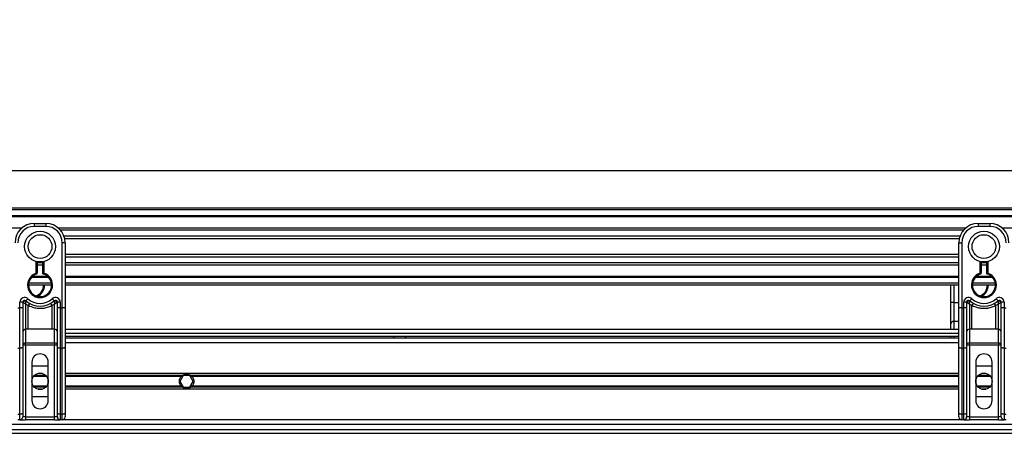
# Model space of a CAD drawing. Header units: millimetres. Extents: x 0 to 420, y 0 to 297.
# Tile 39 of 115: x 103 to 128, y 230 to 241. Entities that reach past the tile are written whole.
import ezdxf

# ---------------------------------------------------------------- set-up
doc = ezdxf.new("R2010")
doc.units = ezdxf.units.MM
doc.layers.add('QUOTE', color=174, linetype='Continuous')
doc.styles.add('SLDTEXTSTYLE3', font='TXT', dxfattribs={"width": 0.75})
doc.dimstyles.new('SLDDIMSTYLE0', dxfattribs={"dimtxt": 3, "dimasz": 3, "dimexe": 0, "dimexo": 0.0625, "dimgap": 0.75, "dimtad": 1, "dimlfac": 20.047434, "dimrnd": 1e-09, "dimzin": 12, "dimdsep": 46, "dimtxsty": 'SLDTEXTSTYLE3', "dimsah": 1, "dimcen": 0.09, "dimadec": 0, "dimazin": 3, "dimtfac": 1, "dimtdec": 3, "dimtofl": 0, "dimtmove": 0, "dimatfit": 3, "dimfxl": 0, "dimfrac": 2, "dimtolj": 1, "dimtzin": 12, "dimarcsym": 0})

# ---------------------------------------------------------------- blocks, each defined once
blk = doc.blocks.new('_D')
at = {"layer": 'QUOTE'}
for p, q in [((60.189, 233.765), (60.189, 239.215)), ((219.811, 233.765), (219.811, 239.215)), ((219.811, 237.215), (60.189, 237.215))]:
    blk.add_line(p, q, dxfattribs=at)
for points in [[(60.189, 237.215), (63.189, 236.715), (63.189, 237.715)], [(219.811, 237.215), (216.811, 237.715), (216.811, 236.715)]]:
    blk.add_solid(points, dxfattribs=at)
at = {"layer": 'QUOTE', "insert": (135.567, 241.082), "char_height": 3, "attachment_point": 1, "style": 'SLDTEXTSTYLE3'}
blk.add_mtext('3200', dxfattribs=at)

msp = doc.modelspace()

# ---------------------------------------------------------------- linework, layer by layer
at = {"color": 7, "linetype": 'Continuous', "lineweight": 25}
for p, q in [((219.81071, 236.25402), (60.18929, 236.25402)), ((219.81071, 236.20414), (60.18929, 236.20414)), ((219.81071, 236.05449), (60.18929, 236.05449)), ((219.81071, 236.02905), (60.18929, 236.02905)), ((103.18731, 235.85496), (103.18731, 235.78014)), ((103.18731, 235.85496), (103.4866, 235.85496)), ((103.4866, 235.85496), (103.4866, 235.78014)), ((127.62934, 235.85496), (127.62934, 235.78014)), ((127.62934, 235.85496), (127.92863, 235.85496)), ((127.92863, 235.85496), (127.92863, 235.78014)), ((102.8631, 235.73524), (79.36877, 235.73524)), ((103.4866, 235.78014), (103.18731, 235.78014)), ((127.30514, 235.73524), (103.8108, 235.73524)), ((127.24771, 235.67736), (103.86822, 235.67736)), ((127.92863, 235.78014), (127.62934, 235.78014)), ((200.63123, 235.73524), (128.25283, 235.73524)), ((103.98542, 235.35615), (103.91059, 235.35615)), ((103.91059, 233.67333), (103.91059, 235.35615)), ((127.16117, 235.52829), (103.95477, 235.52829)), ((127.14165, 235.4609), (103.97429, 235.4609)), ((103.98542, 235.35615), (103.98542, 234.91596)), ((127.13052, 235.35615), (127.20534, 235.35615)), ((127.13052, 234.91596), (127.13052, 235.35615)), ((127.20534, 235.35615), (127.20534, 233.67333)), ((103.23719, 234.56725), (103.23719, 234.8697)), ((103.26213, 234.86411), (103.26213, 234.56725)), ((103.41178, 234.8354), (103.26213, 234.8354)), ((103.41178, 234.54854), (103.41178, 234.86411)), ((103.43672, 234.8697), (103.43672, 234.56725)), ((127.13052, 235.05187), (103.98542, 235.05187)), ((127.13052, 234.98448), (103.98542, 234.98448)), ((103.98542, 234.91596), (103.98542, 234.59917)), ((127.13052, 234.8354), (103.98542, 234.8354)), ((127.13052, 234.59917), (127.13052, 234.91596)), ((127.67922, 234.56725), (127.67922, 234.8697)), ((127.70416, 234.86411), (127.70416, 234.56725)), ((127.85381, 234.8354), (127.70416, 234.8354)), ((127.85381, 234.54854), (127.85381, 234.86411)), ((127.87875, 234.8697), (127.87875, 234.56725)), ((103.41178, 234.77753), (103.26213, 234.77753)), ((127.13052, 234.77753), (103.98542, 234.77753)), ((103.98542, 234.59917), (103.98542, 233.67333)), ((127.13052, 233.67333), (127.13052, 234.59917)), ((127.85381, 234.77753), (127.70416, 234.77753)), ((103.56003, 234.45828), (103.11388, 234.45828)), ((103.53435, 234.48372), (103.13956, 234.48372)), ((103.26213, 234.56725), (103.23719, 234.56725)), ((103.24486, 234.54352), (103.23719, 234.56725)), ((127.13052, 234.48372), (103.98542, 234.48372)), ((127.13052, 234.45828), (103.98542, 234.45828)), ((128.00206, 234.45828), (127.55591, 234.45828)), ((127.97638, 234.48372), (127.58159, 234.48372)), ((127.6869, 234.54352), (127.67922, 234.56725)), ((127.70416, 234.56725), (127.67922, 234.56725)), ((103.63624, 234.25875), (103.03766, 234.25875)), ((103.63206, 234.30863), (103.04185, 234.30863)), ((127.13052, 234.30863), (103.98542, 234.30863)), ((127.13052, 234.25875), (103.98542, 234.25875)), ((126.92207, 233.80738), (126.92207, 234.25875)), ((126.99689, 234.25875), (126.99689, 233.80738)), ((128.07827, 234.25875), (127.47969, 234.25875)), ((128.07409, 234.30863), (127.48388, 234.30863)), ((102.88802, 233.81259), (102.8132, 233.81259)), ((102.8132, 233.67333), (102.8132, 233.81259)), ((102.88802, 233.81259), (102.88802, 233.67333)), ((102.97115, 233.84977), (103.02104, 233.90554)), ((103.65287, 233.90554), (103.70275, 233.84977)), ((103.78589, 233.67333), (103.78589, 233.81259)), ((103.86071, 233.81259), (103.78589, 233.81259)), ((103.86071, 233.81259), (103.86071, 233.67333)), ((127.25523, 233.67333), (127.25523, 233.81259)), ((127.33005, 233.81259), (127.25523, 233.81259)), ((127.33005, 233.81259), (127.33005, 233.67333)), ((127.41319, 233.84977), (127.46307, 233.90554)), ((128.0949, 233.90554), (128.14478, 233.84977)), ((128.22792, 233.67333), (128.22792, 233.81259)), ((128.30274, 233.81259), (128.22792, 233.81259)), ((128.30274, 233.81259), (128.30274, 233.67333)), ((102.76331, 233.67333), (102.8132, 233.67333)), ((102.8132, 232.61929), (102.8132, 233.67333)), ((102.88802, 233.67333), (102.8132, 233.67333)), ((102.89519, 233.80738), (102.88802, 233.80738)), ((102.88802, 233.67333), (102.88802, 232.65091)), ((103.02497, 233.72607), (102.96284, 233.76378)), ((102.96284, 233.76378), (102.96284, 233.11275)), ((103.02497, 233.11275), (103.02497, 233.72607)), ((103.71107, 233.76378), (103.64894, 233.72607)), ((103.64894, 233.11275), (103.64894, 233.72607)), ((103.71107, 233.11275), (103.71107, 233.76378)), ((103.78589, 233.80738), (103.77872, 233.80738)), ((103.78589, 232.65091), (103.78589, 233.67333)), ((103.86071, 233.67333), (103.78589, 233.67333)), ((103.86071, 233.67333), (103.86071, 232.61929)), ((103.86071, 233.67333), (103.91059, 233.67333)), ((103.91059, 232.61929), (103.91059, 233.67333)), ((103.98542, 233.67333), (103.91059, 233.67333)), ((103.98542, 233.67333), (103.98542, 232.65091)), ((126.99689, 233.80738), (126.92207, 233.80738)), ((126.92207, 233.25576), (126.92207, 233.80738)), ((126.99689, 233.80738), (126.99689, 233.31705)), ((126.99689, 233.80738), (127.13052, 233.80738)), ((127.20534, 233.67333), (127.13052, 233.67333)), ((127.13052, 232.65091), (127.13052, 233.67333)), ((127.20534, 233.67333), (127.25523, 233.67333)), ((127.20534, 233.67333), (127.20534, 232.61929)), ((127.25523, 232.61929), (127.25523, 233.67333)), ((127.33005, 233.67333), (127.25523, 233.67333)), ((127.33722, 233.80738), (127.33005, 233.80738)), ((127.33005, 233.67333), (127.33005, 232.65091)), ((127.467, 233.72607), (127.40487, 233.76378)), ((127.40487, 233.76378), (127.40487, 233.11275)), ((127.467, 233.11275), (127.467, 233.72607)), ((128.1531, 233.76378), (128.09097, 233.72607)), ((128.09097, 233.11275), (128.09097, 233.72607)), ((128.1531, 233.11275), (128.1531, 233.76378)), ((128.22792, 233.80738), (128.22075, 233.80738)), ((128.22792, 232.65091), (128.22792, 233.67333)), ((128.30274, 233.67333), (128.22792, 233.67333)), ((128.30274, 233.67333), (128.30274, 232.61929)), ((128.30274, 233.67333), (128.35262, 233.67333)), ((126.99689, 233.31705), (126.99689, 233.11147)), ((127.13052, 233.31705), (126.99689, 233.31705)), ((103.02497, 233.11275), (102.96284, 233.11275)), ((102.96284, 233.11275), (102.96284, 232.75959)), ((103.71107, 233.11275), (103.64894, 233.11275)), ((103.71107, 232.75959), (103.71107, 233.11275)), ((127.13052, 233.11147), (103.98542, 233.11147)), ((126.92207, 233.11147), (126.92207, 233.25576)), ((127.467, 233.11275), (127.40487, 233.11275)), ((127.40487, 233.11275), (127.40487, 232.75959)), ((128.1531, 233.11275), (128.09097, 233.11275)), ((128.1531, 232.75959), (128.1531, 233.11275)), ((103.98542, 233.01171), (127.13052, 233.01171)), ((103.98542, 232.93688), (127.13052, 232.93688)), ((127.13052, 232.887), (103.98542, 232.887)), ((112.46807, 232.93688), (112.5235, 232.887)), ((112.77291, 232.887), (112.82833, 232.93688)), ((126.92207, 232.887), (126.92207, 232.93688)), ((126.99689, 232.93688), (126.99689, 232.887)), ((102.8132, 232.61929), (102.76331, 232.61929)), ((102.8132, 230.91103), (102.8132, 232.61929)), ((102.96284, 232.6983), (102.88802, 232.6983)), ((102.88802, 232.65091), (102.88802, 230.94266)), ((102.96284, 232.75959), (103.71107, 232.75959)), ((102.96284, 232.6983), (102.96284, 232.75959)), ((102.96284, 232.6983), (102.96284, 230.84185)), ((103.71107, 232.6983), (102.96284, 232.6983)), ((103.71107, 232.75959), (103.71107, 232.6983)), ((103.78589, 232.6983), (103.71107, 232.6983)), ((103.71107, 230.84185), (103.71107, 232.6983)), ((103.78589, 230.94266), (103.78589, 232.65091)), ((103.91059, 232.61929), (103.86071, 232.61929)), ((103.86071, 232.61929), (103.86071, 230.91103)), ((103.91059, 230.91103), (103.91059, 232.61929)), ((127.13052, 232.7623), (103.98542, 232.7623)), ((103.98542, 232.65091), (103.98542, 230.94266)), ((127.13052, 230.94266), (127.13052, 232.65091)), ((127.25523, 232.61929), (127.20534, 232.61929)), ((127.20534, 232.61929), (127.20534, 230.91103)), ((127.25523, 230.91103), (127.25523, 232.61929)), ((127.40487, 232.6983), (127.33005, 232.6983)), ((127.33005, 232.65091), (127.33005, 230.94266)), ((127.40487, 232.75959), (128.1531, 232.75959)), ((127.40487, 232.6983), (127.40487, 232.75959)), ((127.40487, 232.6983), (127.40487, 230.84185)), ((128.1531, 232.6983), (127.40487, 232.6983)), ((128.1531, 232.75959), (128.1531, 232.6983)), ((128.22792, 232.6983), (128.1531, 232.6983)), ((128.1531, 230.84185), (128.1531, 232.6983)), ((128.22792, 230.94266), (128.22792, 232.65091)), ((128.35262, 232.61929), (128.30274, 232.61929)), ((128.30274, 232.61929), (128.30274, 230.91103)), ((103.12496, 232.26348), (103.12496, 231.26585)), ((103.12496, 232.16372), (103.54895, 232.16372)), ((103.54895, 231.26585), (103.54895, 232.26348)), ((127.56699, 232.26348), (127.56699, 231.26585)), ((127.56699, 232.16372), (127.99098, 232.16372)), ((127.99098, 231.26585), (127.99098, 232.26348)), ((103.50869, 231.88897), (103.16522, 231.88897)), ((103.48376, 231.9176), (103.19014, 231.9176)), ((103.38267, 231.97167), (103.29124, 231.97167)), ((127.13052, 231.97167), (103.98542, 231.97167)), ((107.02382, 231.9176), (103.98542, 231.9176)), ((106.99174, 231.88897), (103.98542, 231.88897)), ((107.04513, 231.91431), (106.95873, 231.76466)), ((107.21792, 231.91431), (107.04513, 231.91431)), ((107.30432, 231.76466), (107.21792, 231.91431)), ((127.13052, 231.9176), (107.23923, 231.9176)), ((127.13052, 231.88897), (107.27131, 231.88897)), ((127.95072, 231.88897), (127.60725, 231.88897)), ((127.92579, 231.9176), (127.63217, 231.9176)), ((127.8247, 231.97167), (127.73327, 231.97167)), ((103.50869, 231.64036), (103.16522, 231.64036)), ((103.48376, 231.61173), (103.19014, 231.61173)), ((103.38267, 231.55766), (103.29124, 231.55766)), ((106.99174, 231.64036), (103.98542, 231.64036)), ((107.02382, 231.61173), (103.98542, 231.61173)), ((127.13052, 231.55766), (103.98542, 231.55766)), ((106.95873, 231.76466), (107.04513, 231.61502)), ((107.04513, 231.61502), (107.21792, 231.61502)), ((107.21792, 231.61502), (107.30432, 231.76466)), ((127.13052, 231.61173), (107.23923, 231.61173)), ((127.13052, 231.64036), (107.27131, 231.64036)), ((127.95072, 231.64036), (127.60725, 231.64036)), ((127.92579, 231.61173), (127.63217, 231.61173)), ((127.8247, 231.55766), (127.73327, 231.55766)), ((103.54895, 231.36561), (103.12496, 231.36561)), ((127.99098, 231.36561), (127.56699, 231.36561)), ((102.76331, 230.91103), (102.8132, 230.91103)), ((102.8132, 230.76703), (102.76331, 230.76703)), ((102.8132, 230.76703), (102.8132, 230.91103)), ((102.8132, 230.76703), (102.96284, 230.76703)), ((102.88802, 230.94266), (102.88802, 230.84185)), ((102.96284, 230.84185), (102.88802, 230.84185)), ((102.96284, 230.84185), (102.96284, 230.76703)), ((102.96284, 230.84185), (103.71107, 230.84185)), ((103.71107, 230.76703), (102.96284, 230.76703)), ((103.78589, 230.84185), (103.71107, 230.84185)), ((103.71107, 230.76703), (103.71107, 230.84185)), ((103.71107, 230.76703), (103.86071, 230.76703)), ((103.78589, 230.84185), (103.78589, 230.94266)), ((103.86071, 230.91103), (103.91059, 230.91103)), ((103.86071, 230.91103), (103.86071, 230.76703)), ((103.91059, 230.76703), (103.86071, 230.76703)), ((103.91059, 230.76703), (103.91059, 230.91103)), ((127.20534, 230.76703), (103.91059, 230.76703)), ((103.98542, 230.94266), (103.98542, 230.84185)), ((127.13052, 230.84185), (127.13052, 230.94266)), ((127.20534, 230.91103), (127.25523, 230.91103)), ((127.20534, 230.91103), (127.20534, 230.76703)), ((127.25523, 230.76703), (127.20534, 230.76703)), ((127.25523, 230.76703), (127.25523, 230.91103)), ((127.25523, 230.76703), (127.40487, 230.76703)), ((127.33005, 230.94266), (127.33005, 230.84185)), ((127.40487, 230.84185), (127.33005, 230.84185)), ((127.40487, 230.84185), (127.40487, 230.76703)), ((127.40487, 230.84185), (128.1531, 230.84185)), ((128.1531, 230.76703), (127.40487, 230.76703)), ((128.1531, 230.76703), (128.1531, 230.84185)), ((128.22792, 230.84185), (128.1531, 230.84185)), ((128.1531, 230.76703), (128.30274, 230.76703)), ((128.22792, 230.84185), (128.22792, 230.94266)), ((128.30274, 230.91103), (128.35262, 230.91103)), ((128.30274, 230.91103), (128.30274, 230.76703)), ((128.35262, 230.76703), (128.30274, 230.76703)), ((76.19829, 230.51762), (138.45669, 230.51762)), ((138.42472, 230.64233), (76.23025, 230.64233)), ((76.16922, 230.41786), (138.48576, 230.41786))]:
    msp.add_line(p, q, dxfattribs=at)
at = {"color": 7, "linetype": 'Continuous', "lineweight": 25, "flags": 128}
for points in [[(102.88802, 232.65091), (102.88658, 232.64474), (102.88232, 232.63881), (102.87541, 232.63334), (102.8661, 232.62855), (102.85476, 232.62462), (102.84183, 232.62169), (102.82779, 232.61989), (102.8132, 232.61929)], [(103.86071, 232.61929), (103.84611, 232.61989), (103.83208, 232.62169), (103.81914, 232.62462), (103.8078, 232.62855), (103.7985, 232.63334), (103.79158, 232.63881), (103.78733, 232.64474), (103.78589, 232.65091)], [(103.98542, 232.65091), (103.98398, 232.64474), (103.97972, 232.63881), (103.97281, 232.63334), (103.9635, 232.62855), (103.95216, 232.62462), (103.93923, 232.62169), (103.92519, 232.61989), (103.91059, 232.61929)], [(127.20534, 232.61929), (127.19075, 232.61989), (127.17671, 232.62169), (127.16378, 232.62462), (127.15244, 232.62855), (127.14313, 232.63334), (127.13622, 232.63881), (127.13196, 232.64474), (127.13052, 232.65091)], [(127.33005, 232.65091), (127.32861, 232.64474), (127.32435, 232.63881), (127.31744, 232.63334), (127.30813, 232.62855), (127.2968, 232.62462), (127.28386, 232.62169), (127.26982, 232.61989), (127.25523, 232.61929)], [(128.30274, 232.61929), (128.28815, 232.61989), (128.27411, 232.62169), (128.26117, 232.62462), (128.24983, 232.62855), (128.24053, 232.63334), (128.23362, 232.63881), (128.22936, 232.64474), (128.22792, 232.65091)], [(102.88802, 230.94266), (102.88658, 230.93649), (102.88232, 230.93056), (102.87541, 230.92509), (102.8661, 230.9203), (102.85476, 230.91636), (102.84183, 230.91344), (102.82779, 230.91164), (102.8132, 230.91103)], [(103.86071, 230.91103), (103.84611, 230.91164), (103.83208, 230.91344), (103.81914, 230.91636), (103.8078, 230.9203), (103.7985, 230.92509), (103.79158, 230.93056), (103.78733, 230.93649), (103.78589, 230.94266)], [(103.98542, 230.94266), (103.98398, 230.93649), (103.97972, 230.93056), (103.97281, 230.92509), (103.9635, 230.9203), (103.95216, 230.91636), (103.93923, 230.91344), (103.92519, 230.91164), (103.91059, 230.91103)], [(127.20534, 230.91103), (127.19075, 230.91164), (127.17671, 230.91344), (127.16378, 230.91636), (127.15244, 230.9203), (127.14313, 230.92509), (127.13622, 230.93056), (127.13196, 230.93649), (127.13052, 230.94266)], [(127.33005, 230.94266), (127.32861, 230.93649), (127.32435, 230.93056), (127.31744, 230.92509), (127.30813, 230.9203), (127.2968, 230.91636), (127.28386, 230.91344), (127.26982, 230.91164), (127.25523, 230.91103)], [(128.30274, 230.91103), (128.28815, 230.91164), (128.27411, 230.91344), (128.26117, 230.91636), (128.24983, 230.9203), (128.24053, 230.92509), (128.23362, 230.93056), (128.22936, 230.93649), (128.22792, 230.94266)]]:
    msp.add_lwpolyline(points, dxfattribs=at)
at = {"color": 7, "linetype": 'Continuous', "lineweight": 25}
for centre, radius in [((103.33695, 235.25638), 0.39934), ((127.77898, 235.25638), 0.39934), ((103.33695, 235.25638), 0.30717), ((127.77898, 235.25638), 0.30717), ((103.33695, 231.76466), 0.212), ((127.77898, 231.76466), 0.212)]:
    msp.add_circle(centre, radius, dxfattribs=at)
for centre, radius, start, end in [((103.18731, 235.35615), 0.49882, 90, 180), ((103.4866, 235.35615), 0.49882, 0, 90), ((127.62934, 235.35615), 0.49882, 90, 180), ((127.92863, 235.35615), 0.49882, 0, 90), ((103.18731, 235.35615), 0.42399, 90, 180), ((103.4866, 235.35615), 0.42399, 0, 90), ((127.62934, 235.35615), 0.42399, 90, 180), ((127.92863, 235.35615), 0.42399, 0, 90), ((103.33695, 234.25875), 0.32423, 107.920213, 72.079787), ((103.33695, 234.25875), 0.29929, 107.920213, 75.522488), ((103.23719, 234.56725), 0.02494, 287.920213, 0), ((127.77898, 234.25875), 0.32423, 107.920213, 72.079787), ((127.77898, 234.25875), 0.29929, 107.920213, 75.522488), ((127.67922, 234.56725), 0.02494, 287.920213, 0), ((103.1285, 234.25875), 0.29929, 290.380401, 360), ((103.1285, 234.25875), 0.32423, 295.881191, 360), ((127.57053, 234.25875), 0.29929, 290.380401, 360), ((127.57053, 234.25875), 0.32423, 295.881191, 360), ((102.9379, 233.81259), 0.1247, 48.189685, 180), ((102.9379, 233.81259), 0.04988, 48.189685, 180), ((102.9379, 233.81259), 0.04988, 48.190689, 179.99948), ((102.95341, 233.77887), 0.06483, 75.207531, 153.906305), ((103.33695, 234.25875), 0.5487, 228.189685, 311.810315), ((103.33695, 234.25875), 0.47388, 228.189685, 311.810315), ((103.73601, 233.81259), 0.1247, 0, 131.810315), ((103.73601, 233.81259), 0.04988, 0, 131.810315), ((103.73601, 233.81259), 0.04988, 0.00052, 131.809311), ((103.7205, 233.77887), 0.06483, 26.093695, 104.792469), ((127.37993, 233.81259), 0.1247, 48.189685, 180), ((127.37993, 233.81259), 0.04988, 48.189685, 180), ((127.37993, 233.81259), 0.04988, 48.190689, 179.99948), ((127.39544, 233.77887), 0.06483, 75.207531, 153.906305), ((127.77898, 234.25875), 0.5487, 228.189685, 311.810315), ((127.77898, 234.25875), 0.47388, 228.189685, 311.810315), ((128.17804, 233.81259), 0.1247, 0, 131.810315), ((128.17804, 233.81259), 0.04988, 0, 131.810315), ((128.17804, 233.81259), 0.04988, 0.00052, 131.809311), ((128.16253, 233.77887), 0.06483, 26.093695, 104.792469), ((103.33462, 233.5658), 0.34867, 141.327049, 152.635406), ((103.33928, 233.5658), 0.34867, 27.364594, 38.672951), ((127.77665, 233.5658), 0.34867, 141.327049, 152.635406), ((127.78132, 233.5658), 0.34867, 27.364594, 38.672951), ((126.99073, 233.24825), 0.06908, 84.888926, 173.756454), ((102.95669, 233.04394), 0.06908, 84.888926, 173.756454), ((103.71722, 233.04394), 0.06908, 6.243546, 95.111074), ((127.39872, 233.04394), 0.06908, 84.888926, 173.756454), ((128.15925, 233.04394), 0.06908, 6.243546, 95.111074), ((102.95669, 232.69078), 0.06908, 84.888926, 173.756454), ((103.71722, 232.69078), 0.06908, 6.243546, 95.111074), ((127.39872, 232.69078), 0.06908, 84.888926, 173.756454), ((128.15925, 232.69078), 0.06908, 6.243546, 95.111074), ((103.33695, 232.26348), 0.212, 0, 180), ((127.77898, 232.26348), 0.212, 0, 180), ((107.13153, 231.76466), 0.18706, 54.84472, 125.15528), ((107.13153, 231.76466), 0.18207, 57.139529, 122.860471), ((107.13153, 231.76466), 0.18706, 234.844719, 305.155281), ((107.13153, 231.76466), 0.18207, 237.139528, 302.860472), ((103.33695, 231.26585), 0.212, 180, 0), ((127.77898, 231.26585), 0.212, 180, 0), ((102.8132, 230.84185), 0.07482, 270, 0), ((103.86071, 230.84185), 0.07482, 180, 270), ((103.91059, 230.84185), 0.07482, 270, 0), ((127.20534, 230.84185), 0.07482, 180, 270), ((127.25523, 230.84185), 0.07482, 270, 0), ((128.30274, 230.84185), 0.07482, 180, 270)]:
    msp.add_arc(centre, radius, start, end, dxfattribs=at)
for points, knots in [([(103.41178, 234.54854), (103.41198, 234.54869), (103.41238, 234.54901), (103.41544, 234.55137), (103.42011, 234.55493), (103.42681, 234.55997), (103.43267, 234.5643), (103.43615, 234.56684), (103.43666, 234.56721), (103.43672, 234.56725)], [0, 0, 0, 0, 0.16194992, 0.32336195, 0.4972773, 0.7062892, 0.9573608, 0.99480442, 1, 1, 1, 1]), ([(127.85381, 234.54854), (127.85401, 234.54869), (127.85442, 234.54901), (127.85747, 234.55137), (127.86214, 234.55493), (127.86884, 234.55997), (127.8747, 234.5643), (127.87818, 234.56684), (127.87869, 234.56721), (127.87875, 234.56725)], [0, 0, 0, 0, 0.16194992, 0.32336195, 0.4972773, 0.7062892, 0.9573608, 0.99480442, 1, 1, 1, 1]), ([(102.89519, 233.80738), (102.89366, 233.80849), (102.89036, 233.81089), (102.8883, 233.8124), (102.88809, 233.81255), (102.88802, 233.81259)], [0, 0, 0, 0, 0.37275472, 0.80355374, 1, 1, 1, 1]), ([(102.96284, 233.76378), (102.96285, 233.76391), (102.96286, 233.76419), (102.96289, 233.76462), (102.96292, 233.76515), (102.96296, 233.76591), (102.96303, 233.76709), (102.96313, 233.76892), (102.96331, 233.77181), (102.9636, 233.77638), (102.96411, 233.78391), (102.96523, 233.79844), (102.96659, 233.81277), (102.9684, 233.82941), (102.96929, 233.83636), (102.96996, 233.84154)], [0, 0, 0, 0, 0.00426596, 0.00889009, 0.01380627, 0.02144646, 0.0333306, 0.05185022, 0.08082575, 0.12657636, 0.20045088, 0.32751798, 0.61268516, 0.71115998, 1, 1, 1, 1]), ([(102.97115, 233.84977), (102.97114, 233.84971), (102.97108, 233.8495), (102.97072, 233.84716), (102.9702, 233.84332), (102.96996, 233.84154)], [0, 0, 0, 0, 0.19789451, 0.62975779, 1, 1, 1, 1]), ([(103.70275, 233.84977), (103.70279, 233.84959), (103.70288, 233.84919), (103.70332, 233.84616), (103.70376, 233.8429), (103.70395, 233.84154)], [0, 0, 0, 0, 0.3358482, 0.72238304, 1, 1, 1, 1]), ([(103.70395, 233.84154), (103.70461, 233.83636), (103.7055, 233.82941), (103.70732, 233.81277), (103.70868, 233.79844), (103.7098, 233.78391), (103.71031, 233.77638), (103.7106, 233.77181), (103.71077, 233.76892), (103.71088, 233.76709), (103.71095, 233.76591), (103.71099, 233.76515), (103.71102, 233.76462), (103.71104, 233.76419), (103.71106, 233.76391), (103.71107, 233.76378)], [0, 0, 0, 0, 0.28884002, 0.38731484, 0.67248202, 0.79954912, 0.87342364, 0.91917425, 0.94814978, 0.9666694, 0.97855354, 0.98619373, 0.99110991, 0.99573404, 1, 1, 1, 1]), ([(103.78589, 233.81259), (103.78571, 233.81247), (103.78532, 233.81219), (103.78269, 233.81026), (103.77989, 233.80823), (103.77872, 233.80738)], [0, 0, 0, 0, 0.33368437, 0.72015173, 1, 1, 1, 1]), ([(127.33722, 233.80738), (127.33569, 233.80849), (127.33239, 233.81089), (127.33034, 233.8124), (127.33012, 233.81255), (127.33005, 233.81259)], [0, 0, 0, 0, 0.37275472, 0.80355374, 1, 1, 1, 1]), ([(127.40487, 233.76378), (127.40488, 233.76391), (127.40489, 233.76419), (127.40492, 233.76462), (127.40495, 233.76515), (127.40499, 233.76591), (127.40506, 233.76709), (127.40516, 233.76892), (127.40534, 233.77181), (127.40563, 233.77638), (127.40614, 233.78391), (127.40726, 233.79844), (127.40862, 233.81277), (127.41044, 233.82941), (127.41133, 233.83636), (127.41199, 233.84154)], [0, 0, 0, 0, 0.00426596, 0.00889009, 0.01380627, 0.02144646, 0.0333306, 0.05185022, 0.08082575, 0.12657636, 0.20045088, 0.32751798, 0.61268516, 0.71115998, 1, 1, 1, 1]), ([(127.41319, 233.84977), (127.41317, 233.84971), (127.41311, 233.8495), (127.41275, 233.84716), (127.41223, 233.84332), (127.41199, 233.84154)], [0, 0, 0, 0, 0.19789451, 0.62975779, 1, 1, 1, 1]), ([(128.14478, 233.84977), (128.14482, 233.84959), (128.14491, 233.84919), (128.14536, 233.84616), (128.14579, 233.8429), (128.14598, 233.84154)], [0, 0, 0, 0, 0.3358482, 0.72238304, 1, 1, 1, 1]), ([(128.14598, 233.84154), (128.14664, 233.83636), (128.14753, 233.82941), (128.14935, 233.81277), (128.15071, 233.79844), (128.15183, 233.78391), (128.15234, 233.77638), (128.15263, 233.77181), (128.1528, 233.76892), (128.15291, 233.76709), (128.15298, 233.76591), (128.15302, 233.76515), (128.15305, 233.76462), (128.15307, 233.76419), (128.15309, 233.76391), (128.1531, 233.76378)], [0, 0, 0, 0, 0.28884002, 0.38731484, 0.67248202, 0.79954912, 0.87342364, 0.91917425, 0.94814978, 0.9666694, 0.97855354, 0.98619373, 0.99110991, 0.99573404, 1, 1, 1, 1]), ([(128.22792, 233.81259), (128.22774, 233.81247), (128.22735, 233.81219), (128.22472, 233.81026), (128.22192, 233.80823), (128.22075, 233.80738)], [0, 0, 0, 0, 0.33368437, 0.72015173, 1, 1, 1, 1]), ([(102.96284, 233.76378), (102.96273, 233.76385), (102.96254, 233.76396), (102.96226, 233.76414), (102.96194, 233.76434), (102.96145, 233.76463), (102.96072, 233.76509), (102.95959, 233.76578), (102.95785, 233.76685), (102.95518, 233.7685), (102.95102, 233.77107), (102.94432, 233.77523), (102.93197, 233.78296), (102.9199, 233.79069), (102.90574, 233.80004), (102.8997, 233.80424), (102.89519, 233.80738)], [0, 0, 0, 0, 0.004190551, 0.006856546, 0.010500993, 0.016082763, 0.024633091, 0.037736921, 0.057844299, 0.088796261, 0.136822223, 0.212882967, 0.340573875, 0.611715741, 0.709873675, 1, 1, 1, 1]), ([(103.64894, 233.72607), (103.61445, 233.71034), (103.54453, 233.67843), (103.43182, 233.65312), (103.3159, 233.64669), (103.17634, 233.66191), (103.08257, 233.70165), (103.02497, 233.72607)], [0, 0, 0, 0, 0.17534777, 0.35557936, 0.53101844, 0.71188108, 1, 1, 1, 1]), ([(103.77872, 233.80738), (103.7742, 233.80424), (103.76817, 233.80004), (103.75401, 233.79069), (103.74194, 233.78296), (103.72958, 233.77523), (103.72289, 233.77107), (103.71872, 233.7685), (103.71605, 233.76685), (103.71432, 233.76578), (103.71319, 233.76509), (103.71245, 233.76463), (103.71197, 233.76434), (103.71165, 233.76414), (103.71137, 233.76396), (103.71118, 233.76385), (103.71107, 233.76378)], [0, 0, 0, 0, 0.29012633, 0.38828426, 0.65942612, 0.78711703, 0.86317778, 0.91120374, 0.9421557, 0.96226308, 0.97536691, 0.98391724, 0.98949901, 0.99314345, 0.99580945, 1, 1, 1, 1]), ([(127.40487, 233.76378), (127.40476, 233.76385), (127.40457, 233.76396), (127.40429, 233.76414), (127.40397, 233.76434), (127.40349, 233.76463), (127.40275, 233.76509), (127.40162, 233.76578), (127.39989, 233.76685), (127.39721, 233.7685), (127.39305, 233.77107), (127.38635, 233.77523), (127.374, 233.78296), (127.36193, 233.79069), (127.34777, 233.80004), (127.34173, 233.80424), (127.33722, 233.80738)], [0, 0, 0, 0, 0.004190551, 0.006856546, 0.010500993, 0.016082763, 0.024633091, 0.037736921, 0.057844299, 0.088796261, 0.136822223, 0.212882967, 0.340573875, 0.611715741, 0.709873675, 1, 1, 1, 1]), ([(128.09097, 233.72607), (128.05648, 233.71034), (127.98656, 233.67843), (127.87385, 233.65312), (127.75793, 233.64669), (127.61837, 233.66191), (127.5246, 233.70165), (127.467, 233.72607)], [0, 0, 0, 0, 0.17534777, 0.35557936, 0.53101844, 0.71188108, 1, 1, 1, 1]), ([(128.22075, 233.80738), (128.21624, 233.80424), (128.2102, 233.80004), (128.19604, 233.79069), (128.18397, 233.78296), (128.17162, 233.77523), (128.16492, 233.77107), (128.16076, 233.7685), (128.15808, 233.76685), (128.15635, 233.76578), (128.15522, 233.76509), (128.15448, 233.76463), (128.154, 233.76434), (128.15368, 233.76414), (128.1534, 233.76396), (128.15321, 233.76385), (128.1531, 233.76378)], [0, 0, 0, 0, 0.29012633, 0.38828426, 0.65942612, 0.78711703, 0.86317778, 0.91120374, 0.9421557, 0.96226308, 0.97536691, 0.98391724, 0.98949901, 0.99314345, 0.99580945, 1, 1, 1, 1]), ([(103.64894, 233.11275), (103.53239, 233.115), (103.32438, 233.11903), (103.11642, 233.11466), (103.02497, 233.11275)], [0, 0, 0, 0, 0.56028269, 1, 1, 1, 1]), ([(128.09097, 233.11275), (127.97442, 233.115), (127.76642, 233.11903), (127.55845, 233.11466), (127.467, 233.11275)], [0, 0, 0, 0, 0.56028269, 1, 1, 1, 1]), ([(106.99174, 231.64036), (106.98442, 231.64859), (106.97788, 231.6574), (106.96632, 231.67624), (106.96126, 231.68638), (106.95303, 231.70758), (106.94989, 231.7185), (106.94561, 231.74107), (106.94448, 231.75286), (106.94446, 231.77611), (106.94552, 231.78762), (106.94978, 231.81043), (106.95298, 231.82157), (106.96115, 231.8427), (106.96619, 231.85287), (106.97784, 231.87188), (106.98442, 231.88073), (106.99174, 231.88897)], [0, 0, 0, 0, 0.125, 0.125, 0.25, 0.25, 0.375, 0.375, 0.5, 0.5, 0.625, 0.625, 0.75, 0.75, 0.875, 0.875, 1, 1, 1, 1]), ([(106.99174, 231.88897), (106.99643, 231.89424), (107.00181, 231.89964), (107.01279, 231.90939), (107.01851, 231.91386), (107.02382, 231.9176)], [0, 0, 0, 0, 0.5, 0.5, 1, 1, 1, 1]), ([(107.03274, 231.9176), (107.02699, 231.91389), (107.02094, 231.90951), (107.01214, 231.90218), (107.00928, 231.89964), (107.00371, 231.89439), (107.001, 231.89165), (106.99849, 231.88897)], [0, 0, 0, 0, 0.5, 0.5, 0.75, 0.75, 1, 1, 1, 1]), ([(107.26456, 231.88897), (107.25956, 231.89432), (107.25382, 231.89976), (107.24214, 231.90948), (107.23605, 231.9139), (107.23031, 231.9176)], [0, 0, 0, 0, 0.5, 0.5, 1, 1, 1, 1]), ([(107.23923, 231.9176), (107.24455, 231.91385), (107.25024, 231.90941), (107.26124, 231.89964), (107.26662, 231.89424), (107.27131, 231.88897)], [0, 0, 0, 0, 0.5, 0.5, 1, 1, 1, 1]), ([(107.27131, 231.88897), (107.27863, 231.88074), (107.28517, 231.87193), (107.29673, 231.85309), (107.30179, 231.84295), (107.31002, 231.82175), (107.31316, 231.81082), (107.31744, 231.78826), (107.31857, 231.77647), (107.31859, 231.75322), (107.31753, 231.74171), (107.31327, 231.7189), (107.31007, 231.70776), (107.3019, 231.68663), (107.29686, 231.67646), (107.28521, 231.65745), (107.27863, 231.6486), (107.27131, 231.64036)], [0, 0, 0, 0, 0.125, 0.125, 0.25, 0.25, 0.375, 0.375, 0.5, 0.5, 0.625, 0.625, 0.75, 0.75, 0.875, 0.875, 1, 1, 1, 1]), ([(107.02382, 231.61173), (107.0185, 231.61548), (107.01281, 231.61992), (107.00181, 231.62969), (106.99643, 231.63509), (106.99174, 231.64036)], [0, 0, 0, 0, 0.5, 0.5, 1, 1, 1, 1]), ([(106.99849, 231.64036), (107.00349, 231.63501), (107.00923, 231.62957), (107.02091, 231.61985), (107.02701, 231.61543), (107.03274, 231.61173)], [0, 0, 0, 0, 0.5, 0.5, 1, 1, 1, 1]), ([(107.23031, 231.61173), (107.23606, 231.61544), (107.24211, 231.61982), (107.25091, 231.62715), (107.25377, 231.62968), (107.25934, 231.63494), (107.26206, 231.63768), (107.26456, 231.64036)], [0, 0, 0, 0, 0.5, 0.5, 0.75, 0.75, 1, 1, 1, 1]), ([(107.27131, 231.64036), (107.26662, 231.63509), (107.26124, 231.62969), (107.25026, 231.61994), (107.24454, 231.61547), (107.23923, 231.61173)], [0, 0, 0, 0, 0.5, 0.5, 1, 1, 1, 1])]:
    msp.add_open_spline(points, degree=3, knots=knots, dxfattribs=at)

# ---------------------------------------------------------------- dimensions: what is measured, and where the dimension line sits
at = {"layer": 'QUOTE'}
dim = msp.add_linear_dim(base=(60.18929, 237.21465), p1=(219.81071, 231.76466), p2=(60.18929, 231.76466), dimstyle='SLDDIMSTYLE0', dxfattribs=at)
dim.commit()
dim.dimension.update_dxf_attribs({"geometry": '_D', "text_midpoint": (140, 237.21465), "dimtype": 160})

doc.saveas('drawing.dxf')
